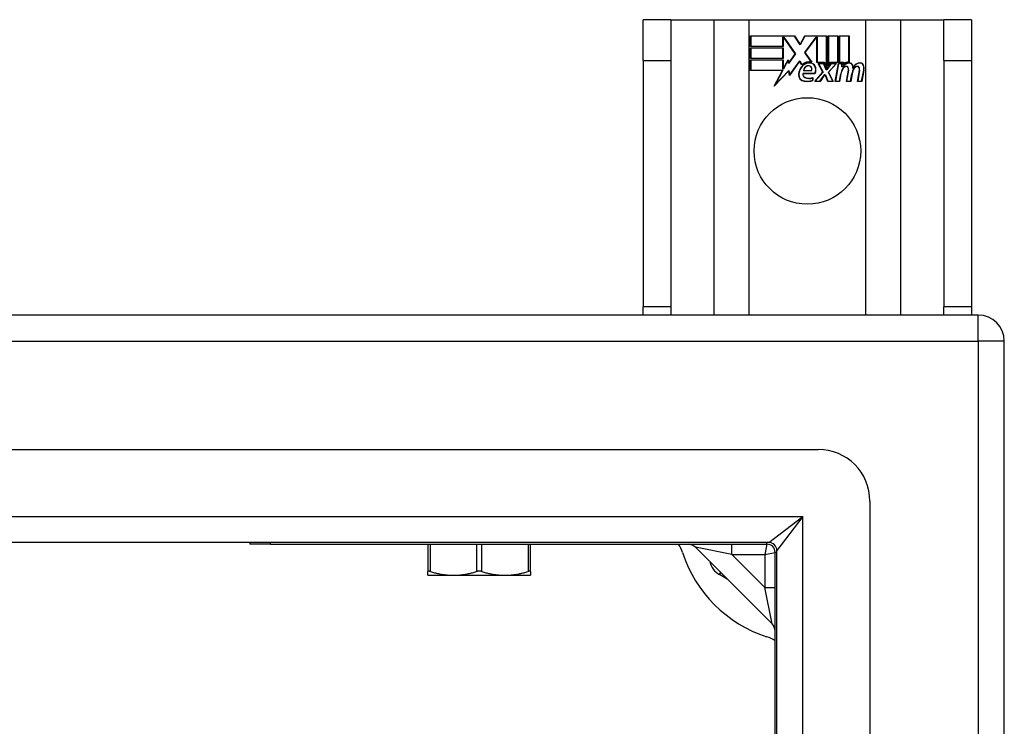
# Model space of a CAD drawing. Header units: inches. Extents: x 11 to 197, y 14 to 125.
# Tile 54 of 82: x 109.18 to 112.93, y 89.57 to 92.26. Entities that reach past the tile are written whole.
import ezdxf

# ---------------------------------------------------------------- set-up
doc = ezdxf.new("R2010")
doc.units = ezdxf.units.IN
doc.header["$MEASUREMENT"] = 0
doc.layers.add('Visible Edges(ANSI)', color=7, linetype='Continuous', lineweight=25)
doc.layers.add('Visible Tangent Edges(ANSI)', color=7, linetype='Continuous', lineweight=25)

msp = doc.modelspace()

# ---------------------------------------------------------------- linework, layer by layer
at = {"layer": 'Visible Edges(ANSI)'}
for p, q in [((111.6579, 92.2636), (111.5529, 92.2636)), ((111.5529, 92.1076), (111.5529, 92.2636)), ((111.6579, 92.2636), (111.6579, 92.1076)), ((111.6579, 92.2636), (111.8221, 92.2636)), ((111.8221, 92.2636), (111.9567, 92.2636)), ((111.9567, 92.2636), (112.3991, 92.2636)), ((112.3991, 92.2636), (112.5337, 92.2636)), ((112.5337, 92.2636), (112.6979, 92.2636)), ((112.6979, 92.1076), (112.6979, 92.2636)), ((112.8029, 92.2636), (112.6979, 92.2636)), ((112.8029, 92.2636), (112.8029, 92.1076)), ((111.9617, 92.2016), (112.1289, 92.2016)), ((111.9617, 92.1615), (111.9617, 92.2016)), ((111.9624, 92.2008), (111.9624, 92.1622)), ((112.1285, 92.2008), (111.9624, 92.2008)), ((112.0843, 92.1622), (112.0843, 92.1967)), ((112.0843, 92.1967), (112.0888, 92.1967)), ((112.0851, 92.196), (112.0851, 92.1615)), ((112.0884, 92.196), (112.0851, 92.196)), ((112.1312, 92.1337), (112.0884, 92.196)), ((112.0888, 92.1967), (112.1321, 92.1337)), ((112.151, 92.1675), (112.1285, 92.2008)), ((112.1289, 92.2016), (112.1509, 92.1689)), ((112.1509, 92.1689), (112.1683, 92.2016)), ((112.1688, 92.2008), (112.151, 92.1675)), ((112.1678, 92.1388), (112.211, 92.1967)), ((112.1683, 92.2016), (112.2519, 92.2016)), ((112.2114, 92.196), (112.1687, 92.1388)), ((112.2512, 92.2008), (112.1688, 92.2008)), ((112.211, 92.1967), (112.2152, 92.1967)), ((112.2144, 92.196), (112.2114, 92.196)), ((112.2144, 92.1005), (112.2144, 92.196)), ((112.2152, 92.1967), (112.2152, 92.1013)), ((112.2512, 92.0821), (112.2512, 92.2008)), ((112.2519, 92.2016), (112.2519, 92.0784)), ((112.2572, 92.0876), (112.2572, 92.2016)), ((112.2572, 92.2016), (112.2943, 92.2016)), ((112.2579, 92.2008), (112.2579, 92.0899)), ((112.2936, 92.2008), (112.2579, 92.2008)), ((112.2936, 92.1013), (112.2936, 92.2008)), ((112.2943, 92.2016), (112.2943, 92.1005)), ((112.2996, 92.1005), (112.2996, 92.2016)), ((112.2996, 92.2016), (112.3367, 92.2016)), ((112.3003, 92.2008), (112.3003, 92.1013)), ((112.3359, 92.2008), (112.3003, 92.2008)), ((112.3359, 92.103), (112.3359, 92.2008)), ((112.3367, 92.2016), (112.3367, 92.1022)), ((112.0851, 92.1615), (111.9617, 92.1615)), ((111.9617, 92.1161), (111.9617, 92.1562)), ((111.9617, 92.1562), (112.0851, 92.1562)), ((111.9624, 92.1622), (112.0843, 92.1622)), ((111.9624, 92.1555), (111.9624, 92.1168)), ((112.0843, 92.1555), (111.9624, 92.1555)), ((112.0843, 92.1168), (112.0843, 92.1555)), ((112.0851, 92.1562), (112.0851, 92.1161)), ((112.1929, 92.1026), (112.1678, 92.1388)), ((112.1687, 92.1388), (112.1946, 92.1015)), ((111.5529, 92.1076), (111.5529, 91.1696)), ((111.6579, 92.1076), (111.6579, 91.1696)), ((112.0851, 92.1161), (111.9617, 92.1161)), ((111.9617, 92.1105), (112.0851, 92.1105)), ((111.9617, 92.0703), (111.9617, 92.1105)), ((111.9624, 92.1168), (112.0843, 92.1168)), ((112.0843, 92.1097), (111.9624, 92.1097)), ((111.9624, 92.1097), (111.9624, 92.0711)), ((112.0843, 92.0752), (112.0843, 92.1097)), ((112.0851, 92.1105), (112.0851, 92.076)), ((112.0858, 92.076), (112.1042, 92.1112)), ((112.1039, 92.109), (112.0863, 92.0752)), ((112.1062, 92.0968), (112.1039, 92.109)), ((112.1042, 92.1112), (112.1066, 92.0986)), ((112.1321, 92.1337), (112.1062, 92.0968)), ((112.1066, 92.0986), (112.1312, 92.1337)), ((112.1484, 92.1058), (112.1092, 92.0507)), ((112.1096, 92.0527), (112.1485, 92.1071)), ((112.1571, 92.0913), (112.1484, 92.1058)), ((112.1485, 92.1071), (112.1573, 92.0925)), ((112.2426, 92.1005), (112.2144, 92.1005)), ((112.2152, 92.1013), (112.243, 92.1013)), ((112.2519, 92.0784), (112.2426, 92.1005)), ((112.243, 92.1013), (112.2512, 92.0821)), ((112.2666, 92.1005), (112.2572, 92.0876)), ((112.2579, 92.0899), (112.2662, 92.1013)), ((112.2662, 92.1013), (112.2936, 92.1013)), ((112.2943, 92.1005), (112.2666, 92.1005)), ((112.3149, 92.1005), (112.2996, 92.1005)), ((112.3003, 92.1013), (112.3157, 92.1013)), ((112.3143, 92.0928), (112.3149, 92.1005)), ((112.3157, 92.1013), (112.3152, 92.0948)), ((112.6979, 92.1076), (112.6979, 91.1696)), ((112.8029, 92.1076), (112.8029, 91.1696)), ((112.0829, 92.0703), (111.9617, 92.0703)), ((111.9624, 92.0711), (112.0841, 92.0711)), ((112.0519, 92.0107), (112.0829, 92.0703)), ((112.1067, 92.0685), (112.0519, 92.0107)), ((112.0841, 92.0711), (112.055, 92.0151)), ((112.055, 92.0151), (112.1072, 92.0701)), ((112.0863, 92.0752), (112.0843, 92.0752)), ((112.0851, 92.076), (112.0858, 92.076)), ((112.1092, 92.0507), (112.1067, 92.0685)), ((112.1072, 92.0701), (112.1096, 92.0527)), ((112.1939, 92.0688), (112.1626, 92.0688)), ((112.1634, 92.0696), (112.1934, 92.0696)), ((112.2058, 92.0287), (112.2366, 92.0636)), ((112.2375, 92.0635), (112.2075, 92.0295)), ((112.2366, 92.0636), (112.2193, 92.097)), ((112.2193, 92.097), (112.2396, 92.097)), ((112.2205, 92.0962), (112.2375, 92.0635)), ((112.2391, 92.0962), (112.2205, 92.0962)), ((112.2488, 92.0732), (112.2391, 92.0962)), ((112.2396, 92.097), (112.2493, 92.074)), ((112.2523, 92.0732), (112.2488, 92.0732)), ((112.2493, 92.074), (112.2519, 92.074)), ((112.2519, 92.074), (112.2686, 92.097)), ((112.269, 92.0962), (112.2523, 92.0732)), ((112.2578, 92.0639), (112.2873, 92.0962)), ((112.2744, 92.0295), (112.2578, 92.0639)), ((112.2891, 92.097), (112.2587, 92.0638)), ((112.2587, 92.0638), (112.2756, 92.0287)), ((112.2686, 92.097), (112.2891, 92.097)), ((112.2873, 92.0962), (112.269, 92.0962)), ((112.2842, 92.0287), (112.2962, 92.097)), ((112.2968, 92.0962), (112.2851, 92.0295)), ((112.2962, 92.097), (112.3104, 92.097)), ((112.3096, 92.0962), (112.2968, 92.0962)), ((112.3086, 92.0842), (112.3096, 92.0962)), ((112.3134, 92.0842), (112.3086, 92.0842)), ((112.3104, 92.097), (112.3094, 92.085)), ((112.3094, 92.085), (112.313, 92.085)), ((112.3266, 92.0287), (112.3342, 92.0718)), ((112.3349, 92.0717), (112.3274, 92.0295)), ((112.3685, 92.0287), (112.3761, 92.0718)), ((112.3769, 92.0717), (112.3694, 92.0295)), ((112.3844, 92.0295), (112.3926, 92.0717)), ((112.3934, 92.0716), (112.385, 92.0287)), ((112.161, 92.0591), (112.2068, 92.0591)), ((112.2073, 92.0583), (112.1616, 92.0583)), ((112.1983, 92.0326), (112.1983, 92.0422)), ((112.1991, 92.0433), (112.1991, 92.0321)), ((112.2261, 92.0287), (112.2058, 92.0287)), ((112.2075, 92.0295), (112.2257, 92.0295)), ((112.2257, 92.0295), (112.2425, 92.0538)), ((112.2429, 92.0531), (112.2261, 92.0287)), ((112.2425, 92.0538), (112.2464, 92.0538)), ((112.2459, 92.0531), (112.2429, 92.0531)), ((112.2553, 92.0287), (112.2459, 92.0531)), ((112.2464, 92.0538), (112.2558, 92.0295)), ((112.2756, 92.0287), (112.2553, 92.0287)), ((112.2558, 92.0295), (112.2744, 92.0295)), ((112.3007, 92.0287), (112.2842, 92.0287)), ((112.2851, 92.0295), (112.3, 92.0295)), ((112.3, 92.0295), (112.3049, 92.057)), ((112.3056, 92.0568), (112.3007, 92.0287)), ((112.3431, 92.0287), (112.3266, 92.0287)), ((112.3274, 92.0295), (112.3424, 92.0295)), ((112.3424, 92.0295), (112.3473, 92.057)), ((112.348, 92.0568), (112.3431, 92.0287)), ((112.385, 92.0287), (112.3685, 92.0287)), ((112.3694, 92.0295), (112.3844, 92.0295)), ((111.5529, 91.1386), (111.5529, 91.1696)), ((111.6579, 91.1696), (111.6579, 91.1386)), ((112.6979, 91.1386), (112.6979, 91.1696)), ((112.8029, 91.1696), (112.8029, 91.1386)), ((112.8289, 91.1386), (83.0269, 91.1386)), ((112.9279, 49.2376), (112.9279, 91.0396)), ((83.6365, 90.6268), (112.2192, 90.6268)), ((112.4161, 90.4299), (112.4161, 49.8472)), ((112.0307, 90.2724), (83.825, 90.2724)), ((110.0549, 90.2724), (110.0549, 90.2656)), ((110.1336, 90.2656), (110.0549, 90.2656)), ((110.1336, 90.2656), (112.0239, 90.2656)), ((110.732, 90.2656), (110.732, 90.1618)), ((111.1238, 90.1618), (111.1238, 90.2656)), ((111.7515, 90.2541), (112.0434, 89.9622)), ((112.0549, 88.3993), (112.0549, 90.2346)), ((112.0617, 50.0357), (112.0617, 90.2414)), ((110.732, 90.1475), (110.732, 90.1618)), ((111.1238, 90.1618), (111.1238, 90.1475)), ((110.732, 90.1475), (110.83, 90.1475)), ((110.83, 90.1475), (111.0258, 90.1475)), ((111.0258, 90.1475), (111.1238, 90.1475)), ((111.8725, 90.133), (111.8432, 90.1499))]:
    msp.add_line(p, q, dxfattribs=at)
at = {"layer": 'Visible Edges(ANSI)', "flags": 128}
for points in [[(110.7419, 90.1618), (110.7411, 90.162), (110.7404, 90.1622), (110.7397, 90.1624), (110.7391, 90.1626), (110.7384, 90.1627), (110.7378, 90.1629), (110.7372, 90.163), (110.7366, 90.1631), (110.7361, 90.1631), (110.7356, 90.1632), (110.7351, 90.1632), (110.7347, 90.1632), (110.7343, 90.1632), (110.7339, 90.1632), (110.7335, 90.1631), (110.7332, 90.1631), (110.7329, 90.163), (110.7327, 90.1629), (110.7325, 90.1627), (110.7323, 90.1626), (110.7322, 90.1624), (110.7321, 90.1622), (110.732, 90.162), (110.732, 90.1618)], [(110.7419, 90.1618), (110.7458, 90.1606), (110.7498, 90.1595), (110.7536, 90.1584), (110.7575, 90.1574), (110.7613, 90.1564), (110.7651, 90.1555), (110.7688, 90.1546), (110.7725, 90.1538), (110.7762, 90.153), (110.7799, 90.1523), (110.7835, 90.1516), (110.7871, 90.151), (110.7907, 90.1505), (110.7943, 90.1499), (110.7979, 90.1495), (110.8015, 90.1491), (110.805, 90.1487), (110.8086, 90.1484), (110.8121, 90.1481), (110.8157, 90.1479), (110.8193, 90.1477), (110.8228, 90.1476), (110.8264, 90.1475), (110.83, 90.1475)], [(110.83, 90.1475), (110.8335, 90.1475), (110.8371, 90.1476), (110.8407, 90.1477), (110.8442, 90.1479), (110.8478, 90.1481), (110.8513, 90.1484), (110.8549, 90.1487), (110.8584, 90.1491), (110.862, 90.1495), (110.8656, 90.1499), (110.8692, 90.1505), (110.8728, 90.151), (110.8764, 90.1516), (110.8801, 90.1523), (110.8837, 90.153), (110.8874, 90.1538), (110.8911, 90.1546), (110.8949, 90.1555), (110.8986, 90.1564), (110.9024, 90.1574), (110.9063, 90.1584), (110.9102, 90.1595), (110.9141, 90.1606), (110.918, 90.1618)], [(110.9377, 90.1618), (110.937, 90.162), (110.9362, 90.1622), (110.9354, 90.1624), (110.9346, 90.1626), (110.9338, 90.1627), (110.933, 90.1629), (110.9321, 90.163), (110.9313, 90.1631), (110.9304, 90.1631), (110.9296, 90.1632), (110.9287, 90.1632), (110.9279, 90.1632), (110.927, 90.1632), (110.9262, 90.1632), (110.9253, 90.1631), (110.9245, 90.1631), (110.9237, 90.163), (110.9228, 90.1629), (110.922, 90.1627), (110.9212, 90.1626), (110.9204, 90.1624), (110.9196, 90.1622), (110.9188, 90.162), (110.918, 90.1618)], [(110.9377, 90.1618), (110.9417, 90.1606), (110.9456, 90.1595), (110.9495, 90.1584), (110.9533, 90.1574), (110.9571, 90.1564), (110.9609, 90.1555), (110.9647, 90.1546), (110.9684, 90.1538), (110.9721, 90.153), (110.9757, 90.1523), (110.9794, 90.1516), (110.983, 90.151), (110.9866, 90.1505), (110.9902, 90.1499), (110.9938, 90.1495), (110.9973, 90.1491), (111.0009, 90.1487), (111.0045, 90.1484), (111.008, 90.1481), (111.0116, 90.1479), (111.0151, 90.1477), (111.0187, 90.1476), (111.0222, 90.1475), (111.0258, 90.1475)], [(111.0258, 90.1475), (111.0294, 90.1475), (111.033, 90.1476), (111.0365, 90.1477), (111.0401, 90.1479), (111.0436, 90.1481), (111.0472, 90.1484), (111.0507, 90.1487), (111.0543, 90.1491), (111.0579, 90.1495), (111.0615, 90.1499), (111.065, 90.1505), (111.0687, 90.151), (111.0723, 90.1516), (111.0759, 90.1523), (111.0796, 90.153), (111.0833, 90.1538), (111.087, 90.1546), (111.0907, 90.1555), (111.0945, 90.1564), (111.0983, 90.1574), (111.1021, 90.1584), (111.106, 90.1595), (111.1099, 90.1606), (111.1139, 90.1618)], [(111.1238, 90.1618), (111.1237, 90.162), (111.1237, 90.1622), (111.1236, 90.1624), (111.1235, 90.1626), (111.1233, 90.1627), (111.1231, 90.1629), (111.1228, 90.163), (111.1226, 90.1631), (111.1222, 90.1631), (111.1219, 90.1632), (111.1215, 90.1632), (111.1211, 90.1632), (111.1207, 90.1632), (111.1202, 90.1632), (111.1197, 90.1631), (111.1192, 90.1631), (111.1186, 90.163), (111.118, 90.1629), (111.1174, 90.1627), (111.1167, 90.1626), (111.1161, 90.1624), (111.1154, 90.1622), (111.1146, 90.162), (111.1139, 90.1618)]]:
    msp.add_lwpolyline(points, dxfattribs=at)
at = {"layer": 'Visible Edges(ANSI)'}
msp.add_circle((112.1779, 91.7636), 0.203, dxfattribs=at)
for centre, radius, start, end in [((112.1853, 92.0613), 0.0412, 77.079, 133.1785), ((112.1853, 92.0613), 0.042, 79.6582, 131.9139), ((112.336, 92.0722), 0.03, 88.7952, 136.5849), ((112.336, 92.0722), 0.0307, 90.2222, 132.7339), ((112.194, 92.0524), 0.0498, 134.1684, 176.5646), ((112.194, 92.0524), 0.049, 134.1684, 176.5646), ((112.1853, 92.0613), 0.0374, 80.4085, 134.1684), ((112.1853, 92.0613), 0.0366, 80.3604, 134.1684), ((112.1843, 92.067), 0.0218, 109.3797, 175.226), ((112.1843, 92.067), 0.021, 109.3797, 172.9975), ((112.1818, 92.0739), 0.0144, 51.1652, 109.3797), ((112.1818, 92.0739), 0.0137, 51.1652, 109.3797), ((112.1829, 92.0753), 0.0119, 331.4547, 51.1652), ((112.1829, 92.0753), 0.0127, 329.421, 51.1652), ((112.1899, 92.0792), 0.0183, 23.8445, 85.1757), ((112.1899, 92.0792), 0.019, 23.8445, 85.0802), ((112.1751, 92.0726), 0.0345, 336.9643, 23.8445), ((112.1751, 92.0726), 0.0352, 336.1555, 23.8445), ((112.3629, 92.0467), 0.0589, 147.5992, 170), ((112.3629, 92.0467), 0.0581, 147.5992, 170), ((112.3383, 92.0688), 0.03, 89.4776, 147.4114), ((112.3271, 92.0694), 0.0165, 96.03, 147.5992), ((112.3383, 92.0688), 0.0293, 89.4776, 148.2123), ((112.3271, 92.0694), 0.0157, 96.03, 147.5992), ((112.3262, 92.0777), 0.00825, 23.5571, 96.03), ((112.3262, 92.0777), 0.0075, 23.5571, 96.03), ((112.319, 92.0745), 0.0154, 350, 23.5571), ((112.319, 92.0745), 0.0161, 350, 23.5571), ((112.3384, 92.0861), 0.0119, 16.9928, 89.4776), ((112.3384, 92.0861), 0.0127, 16.9928, 89.4776), ((112.4054, 92.0476), 0.0589, 148.5524, 170.8204), ((112.4054, 92.0476), 0.0581, 148.5584, 170.8257), ((112.3161, 92.0793), 0.0353, 357.7769, 16.9928), ((112.3161, 92.0793), 0.036, 3.6169, 16.9928), ((112.3796, 92.0681), 0.0299, 89.6788, 160.8136), ((112.3796, 92.0681), 0.0307, 89.6788, 153.9508), ((112.3691, 92.0695), 0.0165, 96.1027, 147.6301), ((112.3691, 92.0695), 0.0157, 96.1027, 147.6083), ((112.3682, 92.0777), 0.00825, 23.5487, 96.1027), ((112.3682, 92.0777), 0.0075, 23.5487, 96.1027), ((112.361, 92.0745), 0.0154, 349.9922, 23.5487), ((112.361, 92.0745), 0.0161, 349.9924, 23.5487), ((112.3797, 92.0857), 0.0131, 18.4748, 89.6788), ((112.3797, 92.0857), 0.0124, 18.4748, 89.6788), ((112.358, 92.0784), 0.0352, 349, 18.4748), ((112.358, 92.0784), 0.036, 349, 18.4748), ((112.1689, 92.0539), 0.0247, 176.5646, 261.5605), ((112.1689, 92.0539), 0.0239, 176.5646, 261.5605), ((112.1731, 92.0549), 0.0127, 160.9907, 244.6784), ((112.1731, 92.0549), 0.012, 163.5261, 244.6784), ((112.1764, 92.1045), 0.0759, 261.5605, 287.3343), ((112.1764, 92.1045), 0.0751, 261.5605, 286.9141), ((112.1843, 92.0788), 0.0391, 244.6784, 290.9242), ((112.1843, 92.0788), 0.0384, 244.6784, 292.5609), ((112.8289, 91.0396), 0.099, 0, 90), ((112.2192, 90.4299), 0.1969, 0, 90), ((111.5834, 90.1956), 0.125, 17.9869, 34.0558), ((111.7236, 90.2262), 0.0394, 45, 90), ((112.0239, 90.2346), 0.031, 0, 90), ((112.0307, 90.2414), 0.031, 0, 90), ((112.1779, 90.3886), 0.5, 197.9869, 252.0131), ((111.8826, 90.2181), 0.0787, 193.7585, 240), ((112.0155, 89.9343), 0.0394, 0, 45), ((111.9849, 89.7941), 0.125, 55.9442, 72.0131)]:
    msp.add_arc(centre, radius, start, end, dxfattribs=at)
at = {"layer": 'Visible Tangent Edges(ANSI)'}
for p, q in [((111.8221, 92.2636), (111.8221, 91.1386)), ((111.9567, 91.1386), (111.9567, 92.2636)), ((112.3991, 92.2636), (112.3991, 91.1386)), ((112.5337, 91.1386), (112.5337, 92.2636)), ((111.5529, 92.1076), (111.6579, 92.1076)), ((112.6979, 92.1076), (112.8029, 92.1076)), ((111.6579, 91.1696), (111.5529, 91.1696)), ((112.8029, 91.1696), (112.6979, 91.1696)), ((112.8289, 91.0396), (112.8289, 91.1386)), ((83.0269, 91.0396), (112.8289, 91.0396)), ((112.8289, 91.0396), (112.8289, 49.2376)), ((112.9279, 91.0396), (112.8289, 91.0396)), ((83.695, 90.3714), (112.1607, 90.3714)), ((112.0307, 90.2724), (112.1607, 90.3714)), ((112.1607, 90.3714), (112.0617, 90.2414)), ((112.1607, 49.9057), (112.1607, 90.3714)), ((110.1336, 90.2656), (110.1336, 90.2724)), ((110.7419, 90.1618), (110.7419, 90.2656)), ((110.918, 90.2656), (110.918, 90.1618)), ((110.9377, 90.1618), (110.9377, 90.2656)), ((111.1139, 90.2656), (111.1139, 90.1618)), ((111.8907, 90.2262), (111.8907, 90.2656)), ((112.0239, 90.2656), (112.0155, 90.2262)), ((112.0239, 90.2656), (112.0239, 90.2724)), ((111.8907, 90.2262), (111.7515, 90.2541)), ((111.8907, 90.2262), (112.0155, 90.2262)), ((112.0155, 90.1014), (111.8907, 90.2262)), ((112.0155, 90.2262), (112.0549, 90.2346)), ((112.0155, 90.2262), (112.0155, 90.1014)), ((112.0617, 90.2346), (112.0549, 90.2346)), ((111.8432, 90.1499), (111.8478, 90.1577)), ((112.0155, 90.1014), (112.0549, 90.1014)), ((112.0434, 89.9622), (112.0155, 90.1014))]:
    msp.add_line(p, q, dxfattribs=at)

doc.saveas('drawing.dxf')
